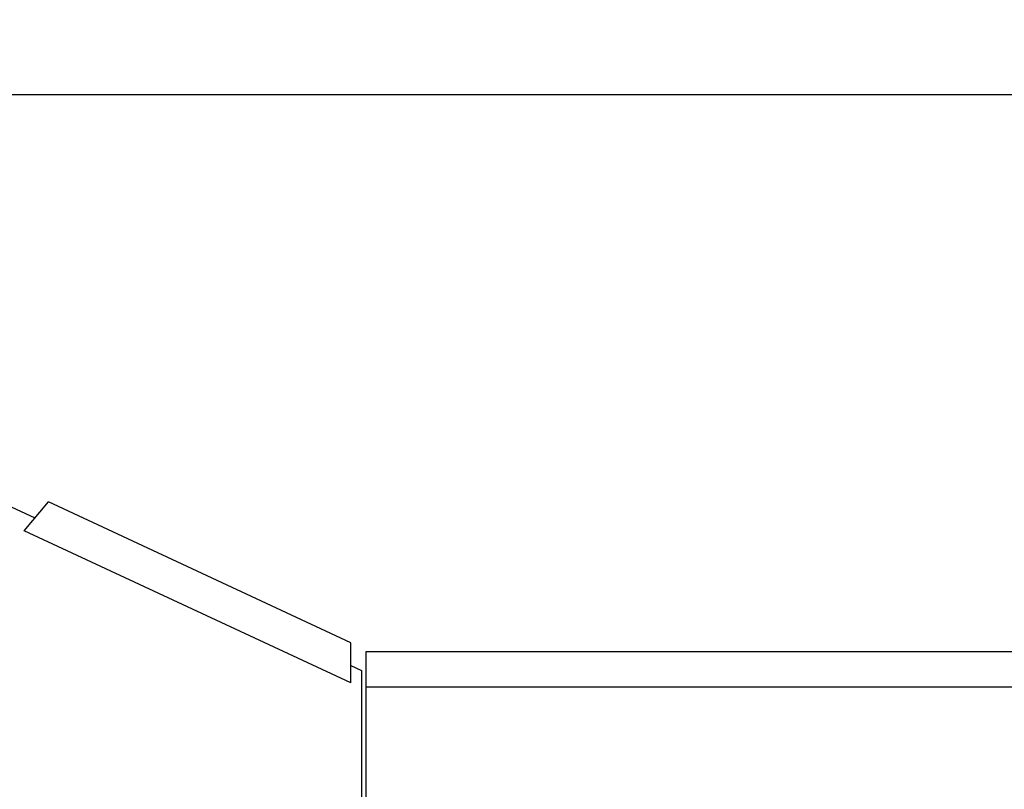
# Model space of a CAD drawing. Header units: millimetres. Extents: x 0 to 1189, y 0 to 841.
# Tile 44 of 135: x 392 to 451, y 342 to 387. Entities that reach past the tile are written whole.
import ezdxf
from ezdxf.enums import TextEntityAlignment as Align

# ---------------------------------------------------------------- set-up
doc = ezdxf.new("R2010")
doc.units = ezdxf.units.MM
doc.header["$LTSCALE"] = 65.395
doc.layers.get('0').update_dxf_attribs({"linetype": 'CONTINUOUS'})
for name, color, linetype in [('25097_000000_TLKGS_MARKETING_ABL1723', 7, 'CONTINUOUS'), ('25097_030000_TLKGS_V_ABL1724', 7, 'CONTINUOUS'), ('25097_700000_TLKGS_V_ABL1725', 7, 'CONTINUOUS'), ('25097_727000_27_SIMPLE1_B_ABL1726', 7, 'CONTINUOUS'), ('25097_727000_27_SIMPLE1_T1_B_PBL1727', 7, 'CONTINUOUS'), ('new_view_7_VBL1720', 7, 'CONTINUOUS')]:
    doc.layers.add(name, color=color, linetype=linetype)
doc.styles.get("Standard").update_dxf_attribs({"font": 'txt', "width": 0.6})
doc.dimstyles.new('DIMSTYLE_1', dxfattribs={"dimtxt": 3.5, "dimasz": 3.5, "dimexe": 1.8, "dimexo": 0, "dimgap": 0.875, "dimtad": 1, "dimlfac": 25, "dimdsep": 46, "dimtxsty": 'Standard', "dimblk": '_FILLED', "dimblk1": '_FILLED', "dimblk2": '_FILLED', "dimcen": 0.09, "dimadec": 0, "dimazin": 0, "dimtp": 2, "dimtm": 2, "dimtfac": 1, "dimtofl": 0, "dimtmove": 0, "dimatfit": 3, "dimldrblk": '_FILLED', "dimfxl": 1, "dimtolj": 1, "dimarcsym": 0})

# ---------------------------------------------------------------- blocks, each defined once
blk = doc.blocks.new('_FILLED')
at = {"color": 0, "linetype": 'ByBlock'}
blk.add_solid([(0, 0), (-1, 0.167), (-1, -0.167)], dxfattribs=at)
blk = doc.blocks.new('*D27')
at = {"color": 2, "linetype": 'Continuous'}
for p, q in [((354.72, 379.578), (354.72, 384.714)), ((560, 318.6), (560, 384.714)), ((354.72, 382.914), (457.36, 382.914)), ((560, 382.914), (457.36, 382.914))]:
    blk.add_line(p, q, dxfattribs=at)
at = {"color": 2, "linetype": 'Continuous', "xscale": 3.5, "yscale": 3.5, "zscale": 3.5, "rotation": 180}
blk.add_blockref('_FILLED', (354.72, 382.914), dxfattribs=at)
at = {"color": 2, "linetype": 'Continuous', "xscale": 3.5, "yscale": 3.5, "zscale": 3.5}
blk.add_blockref('_FILLED', (560, 382.914), dxfattribs=at)
at = {"color": 2, "linetype": 'Continuous', "width": 0.60119}
blk.add_text('5132', height=3.5, dxfattribs=at).set_placement((457.36, 383.789), align=Align.CENTER)
blk = doc.blocks.new('25097_727000_27_SIMPLE1_T1_B_PBL1727', base_point=(463.575, 340.173))
at = {"layer": '25097_727000_27_SIMPLE1_T1_B_PBL1727', "color": 7, "linetype": 'Continuous'}
for p, q in [((389.755, 359.324), (393.115, 357.758)), ((392.476, 356.997), (393.914, 358.71)), ((411.85, 350.346), (393.914, 358.71)), ((411.85, 347.963), (392.476, 356.997)), ((411.85, 347.963), (411.85, 350.346)), ((412.746, 349.818), (412.746, 315.16)), ((571.68, 349.818), (412.746, 349.818)), ((411.85, 348.989), (412.49, 348.691)), ((412.49, 348.691), (412.49, 316.14)), ((571.68, 347.703), (412.746, 347.703))]:
    blk.add_line(p, q, dxfattribs=at)
blk = doc.blocks.new('25097_727000_27_SIMPLE1_B_ABL1726', base_point=(467.675, 307.393))
at = {"layer": '25097_727000_27_SIMPLE1_T1_B_PBL1727'}
blk.add_blockref('25097_727000_27_SIMPLE1_T1_B_PBL1727', (463.575, 340.173), dxfattribs=at)
blk = doc.blocks.new('25097_700000_TLKGS_V_ABL1725', base_point=(467.675, 307.393))
at = {"layer": '25097_727000_27_SIMPLE1_B_ABL1726'}
blk.add_blockref('25097_727000_27_SIMPLE1_B_ABL1726', (467.675, 307.393), dxfattribs=at)
blk = doc.blocks.new('25097_030000_TLKGS_V_ABL1724', base_point=(468.035, 307.393))
at = {"layer": '25097_700000_TLKGS_V_ABL1725'}
blk.add_blockref('25097_700000_TLKGS_V_ABL1725', (467.675, 307.393), dxfattribs=at)
blk = doc.blocks.new('25097_000000_TLKGS_MARKETING_ABL1723', base_point=(458.801, 307.393))
at = {"layer": '25097_030000_TLKGS_V_ABL1724'}
blk.add_blockref('25097_030000_TLKGS_V_ABL1724', (468.035, 307.393), dxfattribs=at)
blk = doc.blocks.new('NEW_VIEW_7_VBL1720', base_point=(526.661, 298.333))
at = {"layer": '25097_000000_TLKGS_MARKETING_ABL1723'}
blk.add_blockref('25097_000000_TLKGS_MARKETING_ABL1723', (458.801, 307.393), dxfattribs=at)

msp = doc.modelspace()

# ---------------------------------------------------------------- block references
at = {"layer": 'new_view_7_VBL1720'}
msp.add_blockref('NEW_VIEW_7_VBL1720', (526.66107, 298.3331), dxfattribs=at)

# ---------------------------------------------------------------- dimensions: what is measured, and where the dimension line sits
at = {"color": 2, "linetype": 'Continuous'}
dim = msp.add_linear_dim(base=(354.72, 382.91368), p1=(560, 318.6), p2=(354.72, 379.5784), angle=180, dimstyle='DIMSTYLE_1', dxfattribs=at)
dim.commit()
dim.dimension.update_dxf_attribs({"geometry": '*D27', "text_midpoint": (457.02666, 382.91368), "dimtype": 160})

doc.saveas('drawing.dxf')
